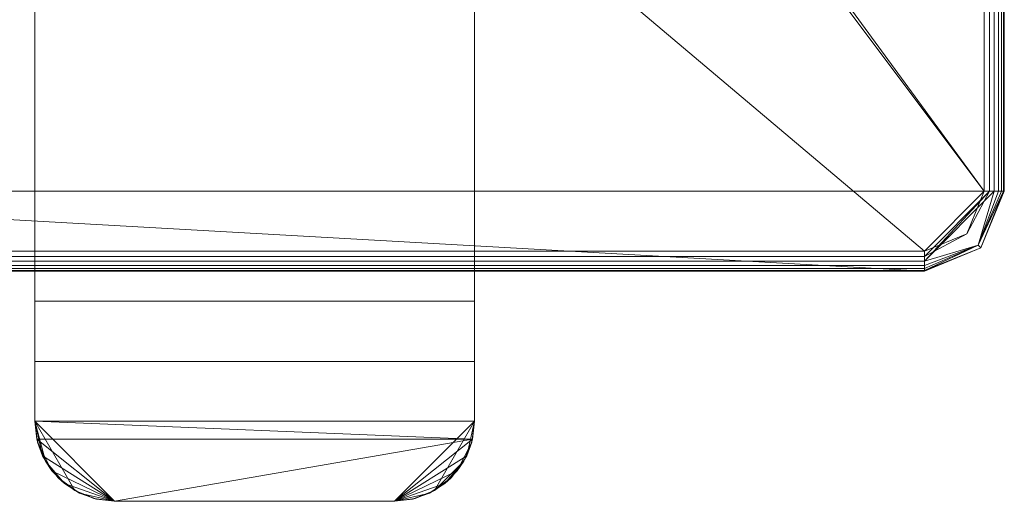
# Model space of a CAD drawing. Header units: millimetres. Extents: x -75 to 75, y -113 to 90.
# Tile 9 of 256: x -23 to 75, y -113 to -65. Entities that reach past the tile are written whole.
import ezdxf

# ---------------------------------------------------------------- set-up
doc = ezdxf.new("R2010")
doc.units = ezdxf.units.MM
doc.layers.add('M-520-M_DRAINAGE_FW', color=2, linetype='Continuous', lineweight=30)

# ---------------------------------------------------------------- blocks, each defined once
blk = doc.blocks.new('FFAS1321-609500BF0 - Acacia Evolution Concealed Bath _ Shower Mixer with U-box-3507-3D View 1')
at = {"layer": 'M-520-M_DRAINAGE_FW', "lineweight": 9}
mesh = blk.add_polyface(dxfattribs=at)
corners = [(67, 90), (72.657, 87.657), (75, 82), (75, -82), (72.657, -87.657), (67, -90), (-67, -90), (-72.657, -87.657), (-75, -82), (-75, 82), (-72.657, 87.657), (-67, 90)]
mesh.append_faces([[corners[k] for k in face] for face in [(3, 8, 9, 2)]], dxfattribs={"vtx0": -1, "vtx2": -1})
mesh.append_faces([[corners[k] for k in face] for face in [(6, 7, 8, 5)]], dxfattribs={"vtx2": -1})
mesh.append_faces([[corners[k] for k in face] for face in [(0, 1, 2, 9), (3, 4, 5, 8)]], dxfattribs={"vtx2": -1, "vtx3": -1})
mesh.append_faces([[corners[k] for k in face] for face in [(9, 10, 11, 0)]], dxfattribs={"vtx3": -1})
mesh = blk.add_polyface(dxfattribs=at)
corners = [(73, 82, 12), (71.243, 86.243, 12), (67, 88, 12), (-67, 88, 12), (-71.243, 86.243, 12), (-73, 82, 12), (-73, -82, 12), (-71.243, -86.243, 12), (-67, -88, 12), (67, -88, 12), (71.243, -86.243, 12), (73, -82, 12), (22, -14.013, 12), (22, -50, 12), (-22, -50, 12), (-22, -14.022, 12), (-21.727, -11.946, 12), (-20.925, -10.011, 12), (-19.65, -8.35, 12), (-17.989, -7.075, 12), (-16.054, -6.273, 12), (-13.978, -6, 12), (13.987, -6, 12), (16.061, -6.273, 12), (17.994, -7.073, 12), (19.653, -8.347, 12), (20.927, -10.006, 12), (21.727, -11.939, 12)]
mesh.append_faces([[corners[k] for k in face] for face in [(22, 2, 21)]], dxfattribs={"vtx0": -1, "vtx1": -1})
mesh.append_faces([[corners[k] for k in face] for face in [(16, 5, 6, 15), (5, 16, 17), (3, 20, 21, 2), (5, 17, 18), (0, 26, 27, 11), (0, 25, 26), (0, 24, 25)]], dxfattribs={"vtx0": -1, "vtx2": -1})
mesh.append_faces([[corners[k] for k in face] for face in [(11, 12, 13, 9)]], dxfattribs={"vtx0": -1, "vtx2": -1, "vtx3": -1})
mesh.append_faces([[corners[k] for k in face] for face in [(1, 2, 0)]], dxfattribs={"vtx1": -1})
mesh.append_faces([[corners[k] for k in face] for face in [(14, 15, 6), (18, 19, 5), (19, 20, 5), (27, 12, 11), (22, 23, 2)]], dxfattribs={"vtx1": -1, "vtx2": -1})
mesh.append_faces([[corners[k] for k in face] for face in [(23, 24, 0, 2)]], dxfattribs={"vtx1": -1, "vtx2": -1, "vtx3": -1})
mesh.append_faces([[corners[k] for k in face] for face in [(13, 14, 8, 9)]], dxfattribs={"vtx1": -1, "vtx3": -1})
mesh.append_faces([[corners[k] for k in face] for face in [(9, 10, 11)]], dxfattribs={"vtx2": -1})
mesh.append_faces([[corners[k] for k in face] for face in [(6, 7, 8, 14), (3, 4, 5, 20)]], dxfattribs={"vtx2": -1, "vtx3": -1})
mesh = blk.add_polyface(dxfattribs=at)
corners = [(75, 82, 10), (74.932, 82, 10.518), (74.732, 82, 11), (74.414, 82, 11.414), (74, 82, 11.732), (73.518, 82, 11.932), (73, 82, 12), (73, -82, 12), (73.518, -82, 11.932), (74, -82, 11.732), (74.414, -82, 11.414), (74.732, -82, 11), (74.932, -82, 10.518), (75, -82, 10)]
mesh.append_faces([[corners[k] for k in face] for face in [(7, 8, 5, 6)]], dxfattribs={"vtx1": -1})
mesh.append_faces([[corners[k] for k in face] for face in [(8, 9, 4, 5), (3, 4, 9, 10), (11, 12, 1, 2), (2, 3, 10, 11)]], dxfattribs={"vtx1": -1, "vtx3": -1})
mesh.append_faces([[corners[k] for k in face] for face in [(12, 13, 0, 1)]], dxfattribs={"vtx3": -1})
mesh = blk.add_polyface(dxfattribs=at)
corners = [(75, 82), (75, 82, 10), (75, -82, 10), (75, -82)]
mesh.append_faces([[corners[k] for k in face] for face in [(0, 1, 2, 3)]])
mesh = blk.add_polyface(dxfattribs=at)
corners = [(14, -113, 65.7), (16.071, -112.727, 65.7), (18, -111.928, 65.7), (19.657, -110.657, 65.7), (20.928, -109, 65.7), (21.727, -107.071, 65.7), (22, -105, 65.7), (22, -14.013, 65.7), (21.727, -11.939, 65.7), (20.927, -10.006, 65.7), (19.653, -8.347, 65.7), (17.994, -7.073, 65.7), (16.061, -6.273, 65.7), (13.987, -6, 65.7), (-13.978, -6, 65.7), (-16.054, -6.273, 65.7), (-17.989, -7.075, 65.7), (-19.65, -8.35, 65.7), (-20.925, -10.011, 65.7), (-21.727, -11.946, 65.7), (-22, -14.022, 65.7), (-22, -105, 65.7), (-21.727, -107.071, 65.7), (-20.928, -109, 65.7), (-19.657, -110.657, 65.7), (-18, -111.928, 65.7), (-16.071, -112.727, 65.7), (-14, -113, 65.7)]
mesh.append_faces([[corners[k] for k in face] for face in [(10, 7, 8, 9)]], dxfattribs={"vtx0": -1})
mesh.append_faces([[corners[k] for k in face] for face in [(0, 6, 21, 27)]], dxfattribs={"vtx0": -1, "vtx1": -1, "vtx2": -1})
mesh.append_faces([[corners[k] for k in face] for face in [(7, 13, 14)]], dxfattribs={"vtx0": -1, "vtx2": -1})
mesh.append_faces([[corners[k] for k in face] for face in [(14, 19, 20, 7)]], dxfattribs={"vtx0": -1, "vtx2": -1, "vtx3": -1})
mesh.append_faces([[corners[k] for k in face] for face in [(6, 0, 1, 2)]], dxfattribs={"vtx0": -1, "vtx3": -1})
mesh.append_faces([[corners[k] for k in face] for face in [(18, 19, 16, 17)]], dxfattribs={"vtx1": -1})
mesh.append_faces([[corners[k] for k in face] for face in [(12, 13, 7, 10)]], dxfattribs={"vtx1": -1, "vtx2": -1, "vtx3": -1})
mesh.append_faces([[corners[k] for k in face] for face in [(20, 21, 6, 7)]], dxfattribs={"vtx1": -1, "vtx3": -1})
mesh.append_faces([[corners[k] for k in face] for face in [(2, 3, 4), (21, 22, 23), (10, 11, 12)]], dxfattribs={"vtx2": -1})
mesh.append_faces([[corners[k] for k in face] for face in [(4, 5, 6, 2), (25, 26, 27, 21), (23, 24, 25, 21), (14, 15, 16, 19)]], dxfattribs={"vtx2": -1, "vtx3": -1})
mesh = blk.add_polyface(dxfattribs=at)
corners = [(-22, -50, 59.2), (-22, -93, 59.2), (-22, -99.025, 59.472), (-22, -105, 60.288), (-22, -105, 65.7), (-22, -14.022, 65.7), (-22, -14.022, 42.218), (-22, -23.982, 37.574), (-22, -28.105, 36.174), (-22, -32.434, 35.7), (-22, -50, 35.7), (-22, -50, 32), (-22, -14.022, 32), (-22, -14.022, 12), (-22, -50, 12)]
mesh.append_faces([[corners[k] for k in face] for face in [(14, 11, 12, 13)]])
mesh.append_faces([[corners[k] for k in face] for face in [(7, 5, 6)]], dxfattribs={"vtx0": -1})
mesh.append_faces([[corners[k] for k in face] for face in [(0, 5, 7, 8)]], dxfattribs={"vtx0": -1, "vtx1": -1, "vtx3": -1})
mesh.append_faces([[corners[k] for k in face] for face in [(0, 1, 4, 5)]], dxfattribs={"vtx1": -1, "vtx3": -1})
mesh.append_faces([[corners[k] for k in face] for face in [(2, 3, 4, 1), (9, 10, 0, 8)]], dxfattribs={"vtx2": -1})
mesh = blk.add_polyface(dxfattribs=at)
corners = [(22, -93, 59.2), (22, -50, 59.2), (22, -50, 35.7), (22, -32.434, 35.7), (22, -28.105, 36.174), (22, -23.982, 37.574), (22, -14.013, 42.222), (22, -14.013, 65.7), (22, -105, 65.7), (22, -105, 60.288), (22, -99.025, 59.472), (22, -14.013, 32), (22, -50, 32), (22, -50, 12), (22, -14.013, 12)]
mesh.append_faces([[corners[k] for k in face] for face in [(11, 12, 13, 14)]])
mesh.append_faces([[corners[k] for k in face] for face in [(5, 1, 4)]], dxfattribs={"vtx0": -1, "vtx1": -1})
mesh.append_faces([[corners[k] for k in face] for face in [(1, 7, 8, 0)]], dxfattribs={"vtx0": -1, "vtx2": -1})
mesh.append_faces([[corners[k] for k in face] for face in [(5, 6, 7, 1)]], dxfattribs={"vtx2": -1, "vtx3": -1})
mesh.append_faces([[corners[k] for k in face] for face in [(8, 9, 10, 0), (1, 2, 3, 4)]], dxfattribs={"vtx3": -1})
mesh = blk.add_polyface(dxfattribs=at)
corners = [(-22, -93, 59.2), (-22, -50, 59.2), (22, -50, 59.2), (22, -93, 59.2)]
mesh.append_faces([[corners[k] for k in face] for face in [(1, 2, 3, 0)]])
mesh = blk.add_polyface(dxfattribs=at)
corners = [(75, -82), (75, -82, 10), (72.657, -87.657, 10), (67, -90, 10), (67, -90), (72.657, -87.657)]
mesh.append_faces([[corners[k] for k in face] for face in [(0, 1, 2, 5), (3, 4, 5, 2)]], dxfattribs={"vtx2": -1})
mesh = blk.add_polyface(dxfattribs=at)
corners = [(75, -82, 10), (74.932, -82, 10.518), (74.732, -82, 11), (74.414, -82, 11.414), (74, -82, 11.732), (73.518, -82, 11.932), (73, -82, 12), (71.243, -86.243, 12), (67, -88, 12), (67, -88.518, 11.932), (67, -89, 11.732), (67, -89.414, 11.414), (67, -89.732, 11), (67, -89.932, 10.518), (67, -90, 10), (72.657, -87.657, 10), (72.386, -87.386, 11.177)]
mesh.append_faces([[corners[k] for k in face] for face in [(15, 13, 14)]], dxfattribs={"vtx0": -1})
mesh.append_faces([[corners[k] for k in face] for face in [(3, 16, 2), (5, 10, 4), (10, 5, 9), (11, 16, 10)]], dxfattribs={"vtx0": -1, "vtx1": -1})
mesh.append_faces([[corners[k] for k in face] for face in [(16, 4, 10), (1, 16, 15), (16, 13, 15), (5, 7, 9)]], dxfattribs={"vtx0": -1, "vtx1": -1, "vtx2": -1})
mesh.append_faces([[corners[k] for k in face] for face in [(16, 1, 2), (16, 3, 4), (16, 12, 13)]], dxfattribs={"vtx0": -1, "vtx2": -1})
mesh.append_faces([[corners[k] for k in face] for face in [(0, 1, 15)]], dxfattribs={"vtx1": -1})
mesh.append_faces([[corners[k] for k in face] for face in [(11, 12, 16)]], dxfattribs={"vtx1": -1, "vtx2": -1})
mesh.append_faces([[corners[k] for k in face] for face in [(5, 6, 7), (7, 8, 9)]], dxfattribs={"vtx2": -1})
mesh = blk.add_polyface(dxfattribs=at)
corners = [(67, -90, 10), (67, -89.932, 10.518), (67, -89.732, 11), (67, -89.414, 11.414), (67, -89, 11.732), (67, -88.518, 11.932), (67, -88, 12), (-67, -88, 12), (-67, -88.518, 11.932), (-67, -89, 11.732), (-67, -89.414, 11.414), (-67, -89.732, 11), (-67, -89.932, 10.518), (-67, -90, 10)]
mesh.append_faces([[corners[k] for k in face] for face in [(7, 8, 5, 6)]], dxfattribs={"vtx1": -1})
mesh.append_faces([[corners[k] for k in face] for face in [(8, 9, 4, 5), (3, 4, 9, 10), (11, 12, 1, 2), (2, 3, 10, 11)]], dxfattribs={"vtx1": -1, "vtx3": -1})
mesh.append_faces([[corners[k] for k in face] for face in [(12, 13, 0, 1)]], dxfattribs={"vtx3": -1})
mesh = blk.add_polyface(dxfattribs=at)
corners = [(67, -90), (67, -90, 10), (-67, -90, 10), (-67, -90)]
mesh.append_faces([[corners[k] for k in face] for face in [(3, 0, 1, 2)]])
mesh = blk.add_polyface(dxfattribs=at)
corners = [(-22, -93, 59.2), (22, -93, 59.2), (22, -99.025, 59.472), (22, -105, 60.288), (21.802, -106.771, 60.636), (21.218, -108.45, 61.013), (20.278, -109.958, 61.39), (19.024, -111.226, 61.737), (17.509, -112.189, 62.018), (15.805, -112.794, 62.203), (14, -113, 62.267), (-14, -113, 62.267), (-15.803, -112.794, 62.203), (-17.507, -112.191, 62.019), (-19.021, -111.228, 61.737), (-20.276, -109.96, 61.391), (-21.217, -108.452, 61.013), (-21.801, -106.773, 60.637), (-22, -105, 60.288), (-22, -99.025, 59.472)]
mesh.append_faces([[corners[k] for k in face] for face in [(13, 11, 12)]], dxfattribs={"vtx0": -1})
mesh.append_faces([[corners[k] for k in face] for face in [(8, 10, 7), (16, 11, 15)]], dxfattribs={"vtx0": -1, "vtx1": -1})
mesh.append_faces([[corners[k] for k in face] for face in [(17, 4, 11)]], dxfattribs={"vtx0": -1, "vtx1": -1, "vtx2": -1})
mesh.append_faces([[corners[k] for k in face] for face in [(18, 3, 4), (4, 17, 18), (10, 4, 5), (11, 13, 14)]], dxfattribs={"vtx0": -1, "vtx2": -1})
mesh.append_faces([[corners[k] for k in face] for face in [(16, 17, 11), (6, 7, 10), (10, 11, 4), (14, 15, 11), (5, 6, 10)]], dxfattribs={"vtx1": -1, "vtx2": -1})
mesh.append_faces([[corners[k] for k in face] for face in [(2, 3, 18, 19)]], dxfattribs={"vtx1": -1, "vtx3": -1})
mesh.append_faces([[corners[k] for k in face] for face in [(0, 1, 2, 19), (8, 9, 10)]], dxfattribs={"vtx2": -1})
mesh = blk.add_polyface(dxfattribs=at)
corners = [(-14, -113, 65.7), (-16.071, -112.727, 65.7), (-18, -111.928, 65.7), (-19.657, -110.657, 65.7), (-20.928, -109, 65.7), (-21.727, -107.071, 65.7), (-22, -105, 65.7), (-22, -105, 60.288), (-21.801, -106.773, 60.637), (-21.217, -108.452, 61.013), (-20.276, -109.96, 61.391), (-19.021, -111.228, 61.737), (-17.507, -112.191, 62.019), (-15.803, -112.794, 62.203), (-14, -113, 62.267)]
mesh.append_faces([[corners[k] for k in face] for face in [(6, 9, 5), (3, 12, 2)]], dxfattribs={"vtx0": -1, "vtx1": -1})
mesh.append_faces([[corners[k] for k in face] for face in [(6, 8, 9), (4, 10, 11), (10, 4, 5), (11, 3, 4)]], dxfattribs={"vtx0": -1, "vtx2": -1})
mesh.append_faces([[corners[k] for k in face] for face in [(0, 1, 14)]], dxfattribs={"vtx1": -1})
mesh.append_faces([[corners[k] for k in face] for face in [(9, 10, 5), (11, 12, 3), (13, 14, 1), (12, 13, 2), (1, 2, 13)]], dxfattribs={"vtx1": -1, "vtx2": -1})
mesh.append_faces([[corners[k] for k in face] for face in [(6, 7, 8)]], dxfattribs={"vtx2": -1})
mesh = blk.add_polyface(dxfattribs=at)
corners = [(22, -105, 65.7), (21.727, -107.071, 65.7), (20.928, -109, 65.7), (19.657, -110.657, 65.7), (18, -111.928, 65.7), (16.071, -112.727, 65.7), (14, -113, 65.7), (14, -113, 62.267), (15.805, -112.794, 62.203), (17.509, -112.189, 62.018), (19.024, -111.226, 61.737), (20.278, -109.958, 61.39), (21.218, -108.45, 61.013), (21.802, -106.771, 60.636), (22, -105, 60.288)]
mesh.append_faces([[corners[k] for k in face] for face in [(4, 9, 3)]], dxfattribs={"vtx0": -1, "vtx1": -1})
mesh.append_faces([[corners[k] for k in face] for face in [(5, 7, 8), (8, 4, 5), (1, 11, 12), (10, 2, 3), (2, 10, 11)]], dxfattribs={"vtx0": -1, "vtx2": -1})
mesh.append_faces([[corners[k] for k in face] for face in [(6, 7, 5), (14, 0, 13)]], dxfattribs={"vtx1": -1})
mesh.append_faces([[corners[k] for k in face] for face in [(8, 9, 4), (9, 10, 3), (12, 13, 0), (1, 2, 11), (0, 1, 12)]], dxfattribs={"vtx1": -1, "vtx2": -1})
mesh = blk.add_polyface(dxfattribs=at)
corners = [(14, -113, 65.7), (-14, -113, 65.7), (-14, -113, 62.267), (14, -113, 62.267)]
mesh.append_faces([[corners[k] for k in face] for face in [(3, 0, 1, 2)]])

msp = doc.modelspace()

# ---------------------------------------------------------------- block references
at = {"layer": 'M-520-M_DRAINAGE_FW', "lineweight": 9}
msp.add_blockref('FFAS1321-609500BF0 - Acacia Evolution Concealed Bath _ Shower Mixer with U-box-3507-3D View 1', (0, 0), dxfattribs=at)

doc.saveas('drawing.dxf')
